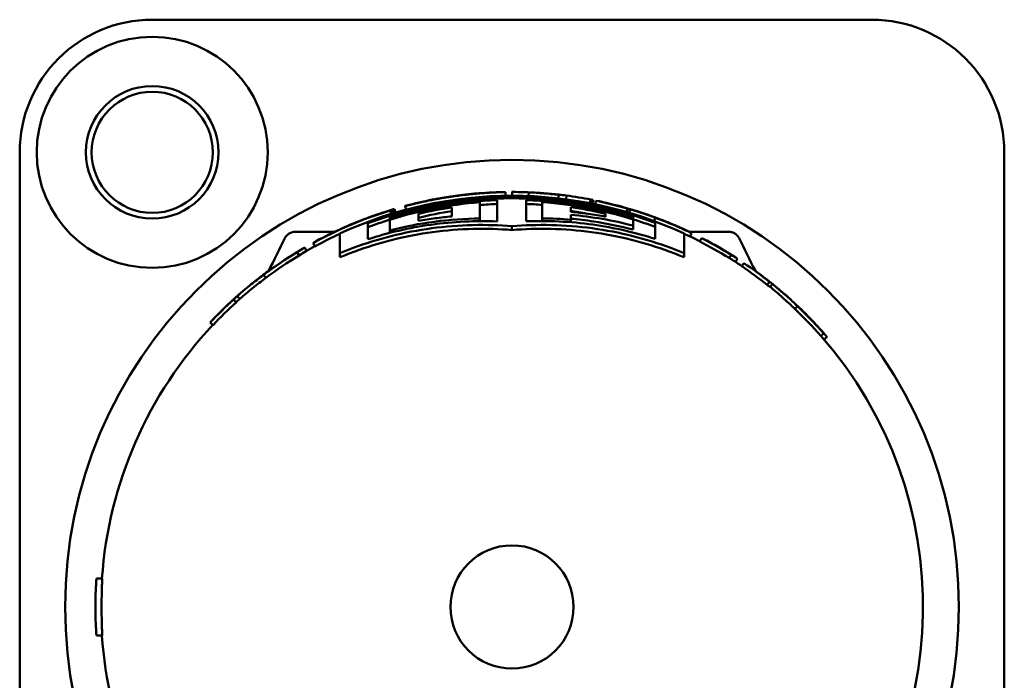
# Model space of a CAD drawing. Header units: millimetres. Extents: x 0 to 2239, y -60 to 841.
# Tile 25 of 151: x 295 to 321, y 403 to 421. Entities that reach past the tile are written whole.
import ezdxf

# ---------------------------------------------------------------- set-up
doc = ezdxf.new("R2010")
doc.units = ezdxf.units.MM
doc.layers.add('Sichtbar (ISO)', color=7, linetype='Continuous', lineweight=50)

msp = doc.modelspace()

# ---------------------------------------------------------------- linework, layer by layer
at = {"layer": 'Sichtbar (ISO)'}
for p, q in [((317.2399, 420.5629), (298.2399, 420.5629)), ((294.7399, 417.0629), (294.7399, 393.0629)), ((320.7399, 393.0629), (320.7399, 417.0629)), ((307.5676, 415.9156), (307.566, 416.015)), ((307.74, 415.917), (307.74, 416.0164)), ((308.1771, 415.9082), (308.1809, 416.0029)), ((305.7964, 415.84), (305.796, 415.8425)), ((306.8894, 415.3179), (306.8894, 415.7463)), ((307.3504, 415.7995), (307.3504, 415.2412)), ((308.1114, 415.2419), (308.1114, 415.8001)), ((308.5354, 415.7505), (308.5354, 415.3185)), ((308.9633, 415.8478), (308.974, 415.942)), ((309.1666, 415.8228), (309.1797, 415.9214)), ((309.7995, 415.7198), (309.8183, 415.8174)), ((309.8606, 415.7078), (309.88, 415.8053)), ((309.938, 415.6921), (309.9572, 415.7849)), ((304.5474, 415.4369), (304.5196, 415.5275)), ((304.5979, 415.4523), (304.5697, 415.5453)), ((304.616, 415.4577), (304.5874, 415.5529)), ((304.6622, 415.4715), (304.6341, 415.5668)), ((304.9414, 415.55), (304.9161, 415.6446)), ((306.1494, 415.61), (306.1494, 415.3705)), ((309.2964, 415.4902), (309.2964, 415.6151)), ((310.7633, 415.4874), (310.7897, 415.5785)), ((310.8311, 415.4675), (310.859, 415.5615)), ((310.9446, 415.5366), (310.9448, 415.5371)), ((304.2833, 415.4544), (304.2831, 415.4552)), ((304.331, 415.4701), (304.3304, 415.472)), ((304.5124, 415.3554), (304.5124, 415.3103)), ((304.5124, 415.3103), (304.5124, 415.2825)), ((304.5124, 415.2825), (304.5124, 415.0007)), ((305.2734, 415.2512), (305.2734, 415.4401)), ((306.8894, 415.3179), (306.8894, 415.2482)), ((308.5354, 415.3185), (308.5354, 415.2499)), ((309.2964, 415.2842), (309.2964, 415.2184)), ((310.2094, 415.4394), (310.2094, 415.364)), ((310.9434, 415.3178), (310.9434, 415.3629)), ((310.9434, 415.3178), (310.9434, 415.2901)), ((310.9434, 415.1273), (310.9434, 415.2901)), ((311.4916, 415.248), (311.5244, 415.3369)), ((302.0107, 414.9629), (302.0917, 414.9629)), ((302.0917, 414.9629), (302.1302, 414.9629)), ((303.0529, 414.9629), (302.1302, 414.9629)), ((303.2597, 415.0558), (303.2594, 415.0566)), ((303.3248, 415.0869), (303.3247, 415.0871)), ((303.9364, 414.7696), (303.9364, 415.1927)), ((304.5124, 415.0007), (304.5124, 414.9368)), ((307.7399, 415.1127), (307.7399, 415.0119)), ((310.9434, 415.1273), (310.9434, 415.0219)), ((311.5244, 415.1998), (311.5244, 414.777)), ((313.3496, 414.9629), (312.4271, 414.9629)), ((313.3496, 414.9629), (313.3883, 414.9629)), ((313.3883, 414.9629), (313.4663, 414.9629)), ((313.4663, 414.9629), (313.4692, 414.9629)), ((313.4685, 414.9629), (313.4692, 414.9629)), ((303.1944, 414.9194), (303.1944, 414.4035)), ((312.2854, 414.4035), (312.2854, 414.9194)), ((312.4406, 414.8405), (312.4839, 414.9306)), ((312.4511, 414.9466), (312.4529, 414.9505)), ((312.7009, 414.7111), (312.7466, 414.8)), ((302.3165, 414.4643), (302.2666, 414.5508)), ((302.5346, 414.5815), (302.4867, 414.6692)), ((302.1176, 414.3413), (302.0658, 414.4268)), ((303.1944, 414.4035), (303.1944, 414.2916)), ((312.2854, 414.4035), (312.2854, 414.2916)), ((313.4715, 414.2742), (313.5243, 414.3591)), ((313.6418, 414.1716), (313.6961, 414.2554)), ((313.8102, 414.0546), (313.8661, 414.1375)), ((301.2371, 413.7469), (301.1771, 413.8269)), ((314.4796, 413.5644), (314.5418, 413.6427)), ((314.5546, 413.5086), (314.6174, 413.5864)), ((314.7208, 413.5033), (314.7209, 413.5035)), ((300.4534, 413.1006), (300.3862, 413.1747)), ((300.5518, 413.1944), (300.4856, 413.2693)), ((299.8457, 412.5046), (299.7729, 412.5732)), ((315.8951, 412.2177), (315.9703, 412.2836)), ((296.9181, 405.8129), (296.7655, 405.8129)), ((296.9181, 404.3129), (296.7655, 404.3129))]:
    msp.add_line(p, q, dxfattribs=at)
for centre, radius in [((298.2399, 417.0629), 3.0499), ((298.2399, 417.0629), 1.75), ((298.2395, 417.0623), 1.6), ((307.7399, 405.0629), 11.8), ((307.7399, 405.0629), 1.625)]:
    msp.add_circle(centre, radius, dxfattribs=at)
for centre, radius, start, end in [((298.2399, 417.0629), 3.5, 90, 180), ((317.2399, 417.0629), 3.5, 0, 90), ((307.7399, 405.0629), 10.8541, 65.24224, 114.75776), ((307.7399, 405.0629), 10.8203, 69.52736, 110.58007), ((307.7399, 405.0629), 10.7867, 72.7233, 107.41025), ((307.7399, 405.0629), 10.7436, 92.07766, 107.4823), ((307.7399, 405.0629), 10.7171, 94.55171, 107.52687), ((307.7399, 405.0629), 10.7436, 72.65184, 88.01839), ((307.7399, 405.0629), 10.7171, 72.60764, 85.7432), ((307.7399, 405.0629), 10.6663, 98.5756, 103.3702), ((307.7399, 405.0629), 10.5661, 98.65758, 103.49944), ((307.7399, 405.0629), 10.6434, 92.09723, 94.5833), ((307.7399, 405.0629), 10.6434, 85.71367, 87.99973), ((307.7399, 405.0629), 10.6663, 76.61324, 81.60906), ((307.7399, 405.0629), 10.5661, 79.2402, 81.52887), ((307.7399, 405.0629), 10.7202, 107.52178, 110.78111), ((307.7399, 405.0629), 10.7202, 69.32746, 72.61269), ((307.7399, 405.0629), 10.8536, 62.78849, 64.32357), ((307.7399, 405.0629), 10.8536, 118.67241, 120.14516), ((307.7399, 405.0629), 10.8536, 55.97683, 57.20416), ((307.7399, 405.0629), 10.8536, 136.6904, 176.03761), ((307.7399, 405.0629), 10.8536, 316.69039, 41.26119), ((307.7399, 405.0629), 10.8536, 183.96239, 221.26119)]:
    msp.add_arc(centre, radius, start, end, dxfattribs=at)
for centre, major_axis, ratio, start_param, end_param in [((307.7399, 405.0629), (10.9388, 0.5667), 0.999999, 1.541246, 1.6066577), ((308.2478, 332.6565), (-0.6782, 83.3585), 0.2051506, 0.000211, 0.0081043), ((307.7399, 405.0631), (10.9533, 0), 0.9999995, 1.511592, 1.5707963), ((307.7399, 405.0629), (-10.9172, 0.8382), 0.9999599, 4.6760624, 4.7487262), ((306.6557, 335.3846), (1.6005, 80.6176), 0.2167041, 6.275636, 6.2874952), ((307.7399, 405.0629), (10.703, 2.329), 0.999999, 1.54092, 1.60663), ((311.4306, 330.653), (-5.289, 85.23), 0.1925829, 0.0211319, 0.027851), ((309.6508, 330.2551), (-2.7117, 85.7281), 0.19395, 0.0094881, 0.0162219), ((307.7399, 405.0629), (10.8974, -1.1066), 0.999999, 1.5411264, 1.6127865), ((304.96, 335.4622), (3.925, 80.4853), 0.2159022, 6.2661938, 6.2780589), ((307.7399, 405.0627), (10.8587, -1.4398), 0.9999995, 1.5117133, 1.5707963), ((303.2786, 335.8891), (6.1342, 79.982), 0.2149213, 6.2558722, 6.2594919), ((307.7399, 405.0629), (-10.6274, 2.6356), 0.9999599, 4.6732133, 4.7515684), ((305.1704, 320.729), (4.585, 95.0755), 0.1483981, 6.2559225, 6.2688536), ((307.7399, 405.0629), (10.5658, -2.8885), 0.999999, 1.5432165, 1.6169021), ((307.7399, 405.0629), (-10.0872, -4.2587), 0.9999596, 4.61145, 4.8133266), ((307.7402, 405.0623), (10.0249, 4.4154), 0.9999994, 1.4478615, 1.5707963), ((311.8666, 324.8978), (-6.7058, 90.7702), 0.1580835, 0.0416096, 0.0451811), ((311.7665, 324.28), (-6.661, 91.3711), 0.1577417, 0.0329662, 0.0362613), ((311.2873, 323.6132), (-5.8507, 92.1253), 0.1573373, 0.0282923, 0.0353604), ((304.4283, 321.3191), (6.0417, 94.3056), 0.1460755, 6.2547615, 6.2598549), ((304.316, 321.7847), (6.159, 93.8395), 0.1461201, 6.2486438, 6.2527955), ((307.7403, 405.0619), (-10.207, -3.9741), 0.9999881, 4.6622234, 4.7625601), ((312.0947, 324.9332), (-7.1971, 90.6578), 0.1569952, 0.0402752, 0.0436729), ((308.4693, 401.0873), (0.0007, 14.2314), 0.8344004, 6.2135345, 6.2776768), ((309.27, 299.9466), (0.0263, 115.9579), 0.0000227, 6.179708, 6.1910335), ((307.7396, 405.062), (-10.0836, 4.2696), 0.9999599, 4.6647907, 4.7599863), ((307.7399, 405.0629), (10.152, 4.1128), 0.999999, 1.6012561, 1.6681876), ((313.3705, 328.1128), (-10.0084, 86.8713), 0.14861, 0.0556575, 0.0697588), ((307.7399, 405.0629), (-9.995, -4.2198), 0.9999596, 4.7452277, 4.8133267), ((307.7392, 405.0613), (-9.9922, 4.2309), 0.9999599, 4.6647939, 4.680603), ((307.7393, 405.0617), (-9.4391, 5.3516), 0.9999599, 4.6715566, 4.7532224), ((307.7399, 405.0629), (-9.5249, 5.4003), 0.9999599, 4.6715533, 4.7532293), ((301.3636, 328.4969), (10.7558, 86.4803), 0.1555898, 6.2214952, 6.2356536), ((307.7399, 405.0629), (9.4274, -5.5769), 0.999999, 1.5350818, 1.6115068), ((307.7399, 405.0629), (9.2471, 5.871), 0.999999, 1.5341721, 1.6132441), ((316.3154, 334.767), (-13.1591, 80.1034), 0.1765222, 0.0649262, 0.0801976), ((316.5369, 334.568), (-13.3483, 80.2102), 0.1752388, 0.066099, 0.0792591), ((307.7407, 405.0617), (-9.0763, -6.1269), 0.9999599, 4.6634112, 4.7613603), ((307.7411, 405.0611), (-8.994, -6.0713), 0.9999599, 4.6634137, 4.7613562), ((300.7072, 329.9448), (12.0816, 84.561), 0.148837, 6.2149545, 6.227418), ((300.9629, 330.1405), (11.8638, 84.4547), 0.1498937, 6.2120804, 6.2265431), ((316.871, 335.9358), (-14.4251, 78.5249), 0.1697869, 0.0754632, 0.0843631), ((307.7393, 405.0621), (-8.7541, 6.4105), 0.9999599, 4.6741433, 4.7506355), ((307.7399, 405.0629), (-8.834, 6.469), 0.9999599, 4.6741361, 4.7506354), ((307.7399, 405.0629), (8.6953, -6.661), 0.999999, 1.539589, 1.608011), ((307.7405, 405.0623), (8.0605, 7.418), 0.999999, 1.520267, 1.6213278), ((295.8488, 338.2087), (17.6851, 75.7947), 0.1775406, 6.2030233, 6.209246), ((296.0882, 338.4034), (17.4889, 75.6862), 0.1787913, 6.2019582, 6.2082002), ((296.4536, 339.6279), (17.1272, 74.4625), 0.1789054, 6.1921513, 6.1991241), ((307.7399, 405.0629), (-7.8172, -7.6667), 0.99996, 4.6731367, 4.7516119), ((316.6914, 339.221), (-15.1545, 74.6091), 0.1588346, 0.0945741, 0.1042357), ((316.9786, 339.003), (-15.3939, 74.7438), 0.1577895, 0.0934051, 0.1030329), ((307.7399, 405.0629), (-7.7458, -7.5967), 0.99996, 4.673137, 4.7516122), ((307.7385, 405.0615), (-7.5212, 7.822), 0.9999599, 4.6667478, 4.7580291), ((307.7396, 405.0626), (-7.5894, 7.8929), 0.9999599, 4.6667406, 4.7580336)]:
    msp.add_ellipse(centre, major_axis=major_axis, ratio=ratio, start_param=start_param, end_param=end_param, dxfattribs=at)
for points, knots in [([(307.431, 416.0112), (307.4251, 416.0109), (307.4177, 416.0105), (307.4089, 416.0101), (307.4001, 416.0097), (307.3899, 416.0092), (307.3778, 416.0087), (307.3657, 416.0081), (307.3517, 416.0075), (307.3352, 416.0067), (307.3188, 416.0059), (307.2999, 416.005), (307.279, 416.004), (307.2581, 416.003), (307.2351, 416.0018), (307.2107, 416.0005), (307.1863, 415.9992), (307.1604, 415.9977), (307.1337, 415.9961), (307.107, 415.9945), (307.0793, 415.9928), (307.0511, 415.9909), (307.0228, 415.9891), (306.9939, 415.9871), (306.9645, 415.9849), (306.9351, 415.9828), (306.9052, 415.9805), (306.875, 415.978), (306.8447, 415.9756), (306.8142, 415.973), (306.7835, 415.9703), (306.7529, 415.9675), (306.7223, 415.9647), (306.6916, 415.9617), (306.6609, 415.9587), (306.6301, 415.9556), (306.5992, 415.9523), (306.5683, 415.9491), (306.5371, 415.9457), (306.5055, 415.9421), (306.4738, 415.9385), (306.4417, 415.9347), (306.4089, 415.9306), (306.3761, 415.9266), (306.3427, 415.9224), (306.3083, 415.9178), (306.2739, 415.9133), (306.2384, 415.9084), (306.2019, 415.9032), (306.1653, 415.898), (306.1276, 415.8925), (306.0888, 415.8866)], [0, 0, 0, 0, 0.0588235, 0.0588235, 0.0588235, 0.1176471, 0.1176471, 0.1176471, 0.1764706, 0.1764706, 0.1764706, 0.2352941, 0.2352941, 0.2352941, 0.2941176, 0.2941176, 0.2941176, 0.3529412, 0.3529412, 0.3529412, 0.4117647, 0.4117647, 0.4117647, 0.4705882, 0.4705882, 0.4705882, 0.5294118, 0.5294118, 0.5294118, 0.5882353, 0.5882353, 0.5882353, 0.6470588, 0.6470588, 0.6470588, 0.7058824, 0.7058824, 0.7058824, 0.7647059, 0.7647059, 0.7647059, 0.8235294, 0.8235294, 0.8235294, 0.8823529, 0.8823529, 0.8823529, 0.9411765, 0.9411765, 0.9411765, 1, 1, 1, 1]), ([(307.74, 416.0164), (307.7505, 416.0165), (307.761, 416.0165), (307.7785, 416.0164), (307.7855, 416.0164), (307.7926, 416.0163)], [0.000001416, 0.000001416, 0.000001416, 0.000001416, 0.01452291, 0.01452291, 0.024230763, 0.024230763, 0.024230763, 0.024230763]), ([(306.0888, 415.8866), (306.0591, 415.882), (306.0299, 415.8775), (306.0013, 415.8729), (305.9727, 415.8683), (305.9447, 415.8636), (305.9173, 415.859), (305.8898, 415.8544), (305.863, 415.8498), (305.8366, 415.8451), (305.8103, 415.8405), (305.7844, 415.8358), (305.7591, 415.8312), (305.7338, 415.8265), (305.7089, 415.8219), (305.6845, 415.8172), (305.6601, 415.8125), (305.6361, 415.8079), (305.6126, 415.8032), (305.589, 415.7986), (305.5659, 415.7939), (305.5432, 415.7893), (305.5205, 415.7847), (305.4983, 415.7801), (305.4766, 415.7755), (305.4548, 415.7709), (305.4337, 415.7664), (305.4131, 415.762), (305.3925, 415.7575), (305.3726, 415.7531), (305.3531, 415.7488), (305.3337, 415.7445), (305.3148, 415.7403), (305.2962, 415.7361), (305.2777, 415.7318), (305.2595, 415.7277), (305.2415, 415.7235), (305.2235, 415.7193), (305.2057, 415.7151), (305.188, 415.7109), (305.1704, 415.7068), (305.1529, 415.7026), (305.1357, 415.6984), (305.1185, 415.6943), (305.1016, 415.6902), (305.0853, 415.6862), (305.0689, 415.6821), (305.053, 415.6782), (305.038, 415.6745), (305.023, 415.6707), (305.0088, 415.6672), (304.996, 415.664), (304.9833, 415.6608), (304.9719, 415.658), (304.9623, 415.6556), (304.9526, 415.6531), (304.9447, 415.6512), (304.9383, 415.6496), (304.932, 415.648), (304.9271, 415.6469), (304.9237, 415.6461), (304.9202, 415.6453), (304.9182, 415.6448), (304.9171, 415.6446), (304.916, 415.6445), (304.9159, 415.6445), (304.9165, 415.6448), (304.9171, 415.6451), (304.9185, 415.6455), (304.9204, 415.6461), (304.9223, 415.6467), (304.9248, 415.6475), (304.9279, 415.6484)], [0, 0, 0, 0, 0.0416667, 0.0416667, 0.0416667, 0.0833333, 0.0833333, 0.0833333, 0.125, 0.125, 0.125, 0.1666667, 0.1666667, 0.1666667, 0.2083333, 0.2083333, 0.2083333, 0.25, 0.25, 0.25, 0.2916667, 0.2916667, 0.2916667, 0.3333333, 0.3333333, 0.3333333, 0.375, 0.375, 0.375, 0.4166667, 0.4166667, 0.4166667, 0.4583333, 0.4583333, 0.4583333, 0.5, 0.5, 0.5, 0.5416667, 0.5416667, 0.5416667, 0.5833333, 0.5833333, 0.5833333, 0.625, 0.625, 0.625, 0.6666667, 0.6666667, 0.6666667, 0.7083333, 0.7083333, 0.7083333, 0.75, 0.75, 0.75, 0.7916667, 0.7916667, 0.7916667, 0.8333333, 0.8333333, 0.8333333, 0.875, 0.875, 0.875, 0.9166667, 0.9166667, 0.9166667, 0.9583333, 0.9583333, 0.9583333, 1, 1, 1, 1]), ([(305.6866, 415.8216), (305.6837, 415.821), (305.681, 415.8205), (305.6786, 415.8199), (305.6761, 415.8194), (305.6739, 415.8189), (305.6719, 415.8185), (305.6699, 415.818), (305.6682, 415.8177), (305.6668, 415.8173), (305.6653, 415.817), (305.6642, 415.8167), (305.6635, 415.8165), (305.6628, 415.8163), (305.6624, 415.8162), (305.6626, 415.8161), (305.6627, 415.8161), (305.6634, 415.8162), (305.6647, 415.8164), (305.666, 415.8165), (305.6679, 415.8169), (305.6709, 415.8174), (305.6739, 415.8179), (305.678, 415.8186), (305.683, 415.8195), (305.688, 415.8204), (305.694, 415.8215), (305.7012, 415.8228), (305.7085, 415.8241), (305.717, 415.8257), (305.7259, 415.8273), (305.7349, 415.8289), (305.7442, 415.8306), (305.7534, 415.8323), (305.7626, 415.834), (305.7716, 415.8356), (305.7807, 415.8372), (305.7897, 415.8388), (305.7989, 415.8405), (305.8078, 415.8421), (305.8168, 415.8436), (305.8255, 415.8452), (305.8342, 415.8467), (305.8428, 415.8482), (305.8514, 415.8497), (305.8598, 415.8512), (305.8683, 415.8526), (305.8767, 415.8541), (305.885, 415.8555), (305.8933, 415.8569), (305.9015, 415.8583), (305.9096, 415.8597), (305.9178, 415.8611), (305.9259, 415.8624), (305.934, 415.8638), (305.9421, 415.8651), (305.9502, 415.8665), (305.9583, 415.8678), (305.9663, 415.8691), (305.9744, 415.8704), (305.9824, 415.8718), (305.9905, 415.8731), (305.9986, 415.8744), (306.0066, 415.8756), (306.0147, 415.8769), (306.0227, 415.8782), (306.0308, 415.8795), (306.0388, 415.8808), (306.0469, 415.882), (306.0549, 415.8833), (306.063, 415.8845), (306.071, 415.8858), (306.0791, 415.887), (306.0872, 415.8883), (306.0953, 415.8895), (306.1034, 415.8907), (306.1115, 415.8919), (306.1196, 415.8932), (306.1278, 415.8944)], [0, 0, 0, 0, 0.0384615, 0.0384615, 0.0384615, 0.0769231, 0.0769231, 0.0769231, 0.1153846, 0.1153846, 0.1153846, 0.1538462, 0.1538462, 0.1538462, 0.1923077, 0.1923077, 0.1923077, 0.2307692, 0.2307692, 0.2307692, 0.2692308, 0.2692308, 0.2692308, 0.3076923, 0.3076923, 0.3076923, 0.3461538, 0.3461538, 0.3461538, 0.3846154, 0.3846154, 0.3846154, 0.4230769, 0.4230769, 0.4230769, 0.4615385, 0.4615385, 0.4615385, 0.5, 0.5, 0.5, 0.5384615, 0.5384615, 0.5384615, 0.5769231, 0.5769231, 0.5769231, 0.6153846, 0.6153846, 0.6153846, 0.6538462, 0.6538462, 0.6538462, 0.6923077, 0.6923077, 0.6923077, 0.7307692, 0.7307692, 0.7307692, 0.7692308, 0.7692308, 0.7692308, 0.8076923, 0.8076923, 0.8076923, 0.8461538, 0.8461538, 0.8461538, 0.8846154, 0.8846154, 0.8846154, 0.9230769, 0.9230769, 0.9230769, 0.9615385, 0.9615385, 0.9615385, 1, 1, 1, 1]), ([(306.1278, 415.8944), (306.1514, 415.8979), (306.1738, 415.9011), (306.195, 415.9042), (306.2162, 415.9072), (306.2361, 415.91), (306.255, 415.9126), (306.2739, 415.9152), (306.2919, 415.9176), (306.3093, 415.9199), (306.3267, 415.9222), (306.3434, 415.9243), (306.3596, 415.9264), (306.3758, 415.9285), (306.3916, 415.9305), (306.407, 415.9324), (306.4225, 415.9343), (306.4377, 415.9362), (306.4527, 415.938), (306.4677, 415.9398), (306.4826, 415.9416), (306.4967, 415.9433), (306.5108, 415.9449), (306.5242, 415.9465), (306.5363, 415.9479), (306.5484, 415.9493), (306.5593, 415.9505), (306.569, 415.9517), (306.5787, 415.9528), (306.5872, 415.9538), (306.5947, 415.9546), (306.6022, 415.9555), (306.6086, 415.9563), (306.6145, 415.9569), (306.6204, 415.9576), (306.6257, 415.9582), (306.6307, 415.9588), (306.6356, 415.9594), (306.6402, 415.9599), (306.6446, 415.9605), (306.649, 415.961), (306.6532, 415.9615), (306.6574, 415.962), (306.6615, 415.9624), (306.6657, 415.9629), (306.6697, 415.9634)], [0, 0, 0, 0, 0.0666667, 0.0666667, 0.0666667, 0.1333333, 0.1333333, 0.1333333, 0.2, 0.2, 0.2, 0.2666667, 0.2666667, 0.2666667, 0.3333333, 0.3333333, 0.3333333, 0.4, 0.4, 0.4, 0.4666667, 0.4666667, 0.4666667, 0.5333333, 0.5333333, 0.5333333, 0.6, 0.6, 0.6, 0.6666667, 0.6666667, 0.6666667, 0.7333333, 0.7333333, 0.7333333, 0.8, 0.8, 0.8, 0.8666667, 0.8666667, 0.8666667, 0.9333333, 0.9333333, 0.9333333, 1, 1, 1, 1]), ([(303.2362, 415.0453), (303.4527, 415.143), (303.6724, 415.2336), (304.1172, 415.4004), (304.3423, 415.4765), (304.5697, 415.5453)], [-0.14253355, -0.14253355, -0.14253355, -0.14253355, -0.07126927, -0.07126927, -0.000001, -0.000001, -0.000001, -0.000001]), ([(310.2094, 415.364), (310.058, 415.392), (309.9061, 415.4166), (309.6017, 415.4586), (309.4492, 415.4762), (309.2964, 415.4902)], [-0.11094165, -0.11094165, -0.11094165, -0.11094165, -0.05547127, -0.05547127, -0.000001, -0.000001, -0.000001, -0.000001]), ([(311.5244, 415.3369), (311.4148, 415.3781), (311.3045, 415.4173), (311.0827, 415.4922), (310.9712, 415.5278), (310.859, 415.5615)], [0.000000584, 0.000000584, 0.000000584, 0.000000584, 0.042426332, 0.042426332, 0.084850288, 0.084850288, 0.084850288, 0.084850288]), ([(311.6161, 415.3076), (311.6174, 415.3071), (311.6182, 415.3068), (311.6187, 415.3066), (311.6191, 415.3065), (311.6192, 415.3065), (311.6186, 415.3067), (311.618, 415.3069), (311.6168, 415.3074), (311.6149, 415.3081), (311.613, 415.3088), (311.6104, 415.3098), (311.6072, 415.311), (311.6039, 415.3123), (311.6, 415.3138), (311.5955, 415.3154), (311.5911, 415.3171), (311.5861, 415.319), (311.5809, 415.321), (311.5756, 415.3229), (311.57, 415.325), (311.5642, 415.3272), (311.5584, 415.3294), (311.5523, 415.3316), (311.5459, 415.334), (311.5395, 415.3364), (311.5329, 415.3388), (311.526, 415.3414), (311.5191, 415.3439), (311.5119, 415.3465), (311.5045, 415.3493), (311.497, 415.352), (311.4893, 415.3548), (311.4813, 415.3577), (311.4733, 415.3606), (311.465, 415.3636), (311.4564, 415.3667), (311.4478, 415.3698), (311.4388, 415.3731), (311.4295, 415.3764), (311.4202, 415.3797), (311.4106, 415.3831), (311.4007, 415.3867), (311.3907, 415.3902), (311.3805, 415.3938), (311.3699, 415.3975), (311.3593, 415.4012), (311.3485, 415.405), (311.3373, 415.4089), (311.3261, 415.4128), (311.3147, 415.4168), (311.3029, 415.4208), (311.2911, 415.4249), (311.2789, 415.429), (311.2665, 415.4333), (311.254, 415.4375), (311.2412, 415.4419), (311.228, 415.4463), (311.2147, 415.4507), (311.2012, 415.4553), (311.1872, 415.4599), (311.1732, 415.4645), (311.1589, 415.4693), (311.1441, 415.4741), (311.1293, 415.4789), (311.1141, 415.4839), (311.0984, 415.4889), (311.0828, 415.4939), (311.0667, 415.4991), (311.0501, 415.5043), (311.0335, 415.5096), (311.0165, 415.515), (310.9989, 415.5204), (310.9814, 415.5259), (310.9633, 415.5315), (310.9448, 415.5371)], [0, 0, 0, 0, 0.04, 0.04, 0.04, 0.08, 0.08, 0.08, 0.12, 0.12, 0.12, 0.16, 0.16, 0.16, 0.2, 0.2, 0.2, 0.24, 0.24, 0.24, 0.28, 0.28, 0.28, 0.32, 0.32, 0.32, 0.36, 0.36, 0.36, 0.4, 0.4, 0.4, 0.44, 0.44, 0.44, 0.48, 0.48, 0.48, 0.52, 0.52, 0.52, 0.56, 0.56, 0.56, 0.6, 0.6, 0.6, 0.64, 0.64, 0.64, 0.68, 0.68, 0.68, 0.72, 0.72, 0.72, 0.76, 0.76, 0.76, 0.8, 0.8, 0.8, 0.84, 0.84, 0.84, 0.88, 0.88, 0.88, 0.92, 0.92, 0.92, 0.96, 0.96, 0.96, 1, 1, 1, 1]), ([(307.3504, 415.2412), (306.7886, 415.2619), (306.1924, 415.2358), (305.0303, 415.0727), (304.4639, 414.9391), (303.9364, 414.7696)], [-1.69019731, -1.69019731, -1.69019731, -1.69019731, -1.49368407, -1.49368407, -1.30346398, -1.30346398, -1.30346398, -1.30346398]), ([(304.5124, 415.0007), (304.9027, 415.102), (305.2974, 415.179), (306.0911, 415.2847), (306.4902, 415.3134), (306.8894, 415.3179)], [-0.28811149, -0.28811149, -0.28811149, -0.28811149, -0.1440548, -0.1440548, -0.00000374, -0.00000374, -0.00000374, -0.00000374]), ([(306.1494, 415.3705), (306.0029, 415.3571), (305.8565, 415.3404), (305.5645, 415.3007), (305.4187, 415.2776), (305.2734, 415.2512)], [-0.10548683, -0.10548683, -0.10548683, -0.10548683, -0.05274396, -0.05274396, -0.000001, -0.000001, -0.000001, -0.000001]), ([(311.5244, 414.777), (311.0024, 414.9436), (310.4429, 415.0749), (309.2813, 415.238), (308.6786, 415.2638), (308.1114, 415.2419)], [-5.29261656, -5.29261656, -5.29261656, -5.29261656, -5.10470004, -5.10470004, -4.90603326, -4.90603326, -4.90603326, -4.90603326]), ([(309.2964, 415.4124), (309.5738, 415.388), (309.8504, 415.3519), (310.3999, 415.2568), (310.6727, 415.1978), (310.9434, 415.1273)], [-0.20071718, -0.20071718, -0.20071718, -0.20071718, -0.10016251, -0.10016251, -0.00000189, -0.00000189, -0.00000189, -0.00000189]), ([(309.2964, 415.3109), (309.4955, 415.2927), (309.6955, 415.269), (310.249, 415.1853), (310.6012, 415.1113), (310.9434, 415.0219)], [-1.56424813, -1.56424813, -1.56424813, -1.56424813, -1.49772244, -1.49772244, -1.37943619, -1.37943619, -1.37943619, -1.37943619]), ([(311.619, 415.3065), (311.6239, 415.3047), (311.6287, 415.3028), (311.6335, 415.301), (311.6626, 415.29), (311.6907, 415.2791), (311.7179, 415.2685), (311.7451, 415.2579), (311.7713, 415.2476), (311.7967, 415.2375), (311.8221, 415.2273), (311.8466, 415.2174), (311.8704, 415.2078), (311.8941, 415.1981), (311.9171, 415.1887), (311.9393, 415.1795), (311.9615, 415.1702), (311.983, 415.1612), (312.0037, 415.1525), (312.0244, 415.1438), (312.0443, 415.1353), (312.0635, 415.127), (312.0826, 415.1188), (312.101, 415.1109), (312.1186, 415.1032), (312.1361, 415.0956), (312.1529, 415.0882), (312.1689, 415.0811), (312.1849, 415.074), (312.2002, 415.0672), (312.2149, 415.0607), (312.2296, 415.0541), (312.2436, 415.0478), (312.2571, 415.0417), (312.2706, 415.0356), (312.2834, 415.0297), (312.2958, 415.0241), (312.3082, 415.0184), (312.3201, 415.0129), (312.3315, 415.0077), (312.3429, 415.0024), (312.3538, 414.9974), (312.3642, 414.9925), (312.3747, 414.9876), (312.3847, 414.9829), (312.3941, 414.9785), (312.4034, 414.9742), (312.4121, 414.9701), (312.4196, 414.9665), (312.4271, 414.9629), (312.4335, 414.9599), (312.4385, 414.9575), (312.4435, 414.9551), (312.4471, 414.9534), (312.4494, 414.9523), (312.4518, 414.9511), (312.453, 414.9505), (312.4529, 414.9505)], [0.21022058, 0.21022058, 0.21022058, 0.21022058, 0.2173913, 0.2173913, 0.2173913, 0.26086957, 0.26086957, 0.26086957, 0.30434783, 0.30434783, 0.30434783, 0.34782609, 0.34782609, 0.34782609, 0.39130435, 0.39130435, 0.39130435, 0.43478261, 0.43478261, 0.43478261, 0.47826087, 0.47826087, 0.47826087, 0.52173913, 0.52173913, 0.52173913, 0.56521739, 0.56521739, 0.56521739, 0.60869565, 0.60869565, 0.60869565, 0.65217391, 0.65217391, 0.65217391, 0.69565217, 0.69565217, 0.69565217, 0.73913043, 0.73913043, 0.73913043, 0.7826087, 0.7826087, 0.7826087, 0.82608696, 0.82608696, 0.82608696, 0.86956522, 0.86956522, 0.86956522, 0.91304348, 0.91304348, 0.91304348, 0.95652174, 0.95652174, 0.95652174, 1, 1, 1, 1]), ([(312.4529, 414.9505), (312.4532, 414.9503), (312.4507, 414.9515), (312.4456, 414.9539), (312.4404, 414.9562), (312.4326, 414.9599), (312.4218, 414.965), (312.411, 414.97), (312.3972, 414.9764), (312.3806, 414.9841), (312.364, 414.9918), (312.3445, 415.0009), (312.3228, 415.0108), (312.3011, 415.0207), (312.2773, 415.0316), (312.2518, 415.0431), (312.2263, 415.0545), (312.1993, 415.0666), (312.1711, 415.079), (312.143, 415.0915), (312.1136, 415.1043), (312.083, 415.1175), (312.0524, 415.1307), (312.0206, 415.1442), (311.9876, 415.1581), (311.9546, 415.172), (311.9204, 415.1862), (311.885, 415.2006), (311.8495, 415.2151), (311.8129, 415.2299), (311.775, 415.2449), (311.7372, 415.2599), (311.6981, 415.2751), (311.6577, 415.2906)], [0, 0, 0, 0, 0.0909091, 0.0909091, 0.0909091, 0.1818182, 0.1818182, 0.1818182, 0.2727273, 0.2727273, 0.2727273, 0.3636364, 0.3636364, 0.3636364, 0.4545455, 0.4545455, 0.4545455, 0.5454545, 0.5454545, 0.5454545, 0.6363636, 0.6363636, 0.6363636, 0.7272727, 0.7272727, 0.7272727, 0.8181818, 0.8181818, 0.8181818, 0.9090909, 0.9090909, 0.9090909, 1, 1, 1, 1]), ([(311.6577, 415.2906), (311.798, 415.2364), (311.937, 415.1793), (312.2125, 415.0593), (312.3489, 414.9964), (312.4839, 414.9306)], [0.00000149, 0.00000149, 0.00000149, 0.00000149, 0.05197726, 0.05197726, 0.10395073, 0.10395073, 0.10395073, 0.10395073]), ([(301.7421, 414.7966), (301.7565, 414.8255), (301.7759, 414.8524), (301.8212, 414.8977), (301.8477, 414.9168), (301.9047, 414.9454), (301.9358, 414.9552), (301.9817, 414.9619), (301.9963, 414.9629), (302.0107, 414.9629)], [0.000003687, 0.000003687, 0.000003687, 0.000003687, 0.009685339, 0.009685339, 0.019239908, 0.019239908, 0.028799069, 0.028799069, 0.03314486, 0.03314486, 0.03314486, 0.03314486]), ([(303.1944, 414.4035), (303.3129, 414.4524), (303.4303, 414.4984), (304.1834, 414.7764), (304.8981, 414.9602), (306.344, 415.1559), (307.0751, 415.168), (307.7399, 415.1127)], [1.19991238, 1.19991238, 1.19991238, 1.19991238, 1.24365615, 1.24365615, 1.48394782, 1.48394782, 1.7242395, 1.7242395, 1.7242395, 1.7242395]), ([(303.1944, 414.2916), (303.327, 414.347), (303.4584, 414.3988), (304.2187, 414.6794), (304.9263, 414.8613), (306.3578, 415.0548), (307.0817, 415.0667), (307.7399, 415.0119)], [-5.28346637, -5.28346637, -5.28346637, -5.28346637, -5.23461555, -5.23461555, -4.9967107, -4.9967107, -4.75880584, -4.75880584, -4.75880584, -4.75880584]), ([(303.2594, 415.0566), (303.2555, 415.0548), (303.2516, 415.0529), (303.2439, 415.0491), (303.24, 415.0472), (303.2362, 415.0453)], [0.000005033, 0.000005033, 0.000005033, 0.000005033, 0.00797415, 0.00797415, 0.015943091, 0.015943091, 0.015943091, 0.015943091]), ([(303.3247, 415.0871), (303.3214, 415.0856), (303.318, 415.0841), (303.3113, 415.0811), (303.308, 415.0795), (303.3046, 415.078)], [0.000006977, 0.000006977, 0.000006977, 0.000006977, 0.006902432, 0.006902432, 0.013799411, 0.013799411, 0.013799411, 0.013799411]), ([(307.7399, 415.1127), (308.4048, 415.168), (309.1359, 415.1559), (310.5817, 414.9602), (311.2965, 414.7764), (312.0495, 414.4984), (312.167, 414.4524), (312.2854, 414.4035)], [4.80660492, 4.80660492, 4.80660492, 4.80660492, 5.0468966, 5.0468966, 5.28718827, 5.28718827, 5.33093204, 5.33093204, 5.33093204, 5.33093204]), ([(307.7399, 415.0119), (308.3982, 415.0667), (309.122, 415.0548), (310.5535, 414.8613), (311.2612, 414.6794), (312.0215, 414.3988), (312.1529, 414.347), (312.2854, 414.2916)], [-1.70724149, -1.70724149, -1.70724149, -1.70724149, -1.46933663, -1.46933663, -1.23143177, -1.23143177, -1.18258096, -1.18258096, -1.18258096, -1.18258096]), ([(313.4692, 414.9629), (313.4823, 414.9629), (313.4955, 414.9621), (313.5214, 414.9586), (313.5341, 414.9561), (313.5774, 414.9445), (313.6072, 414.9312), (313.6607, 414.896), (313.685, 414.8737), (313.7176, 414.8323), (313.7287, 414.8148), (313.7378, 414.7965)], [0, 0, 0, 0, 0.00394632, 0.00394632, 0.00782579, 0.00782579, 0.017381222, 0.017381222, 0.027040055, 0.027040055, 0.033178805, 0.033178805, 0.033178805, 0.033178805]), ([(300.7391, 413.4871), (300.8414, 413.5723), (300.9455, 413.6557), (301.1571, 413.8183), (301.2646, 413.8977), (301.3738, 413.9751)], [0.00000086, 0.00000086, 0.00000086, 0.00000086, 0.05311507, 0.05311507, 0.106226, 0.106226, 0.106226, 0.106226]), ([(313.8661, 414.1375), (313.9009, 414.1162), (313.9356, 414.0941), (314.0045, 414.0483), (314.0387, 414.0246), (314.0728, 414.0001)], [0.00000101, 0.00000101, 0.00000101, 0.00000101, 0.0621037, 0.0621037, 0.1242064, 0.1242064, 0.1242064, 0.1242064]), ([(301.1771, 413.8269), (301.0575, 413.7387), (300.9401, 413.6481), (300.7096, 413.4622), (300.5965, 413.3669), (300.4856, 413.2693)], [0.00000046, 0.00000046, 0.00000046, 0.00000046, 0.05726828, 0.05726828, 0.11453073, 0.11453073, 0.11453073, 0.11453073]), ([(300.5518, 413.1944), (300.6617, 413.2911), (300.7737, 413.3855), (301.0022, 413.5697), (301.1186, 413.6595), (301.2371, 413.7469)], [0.00000316, 0.00000316, 0.00000316, 0.00000316, 0.05693196, 0.05693196, 0.11386608, 0.11386608, 0.11386608, 0.11386608]), ([(314.5546, 413.5086), (314.6678, 413.4167), (314.779, 413.3227), (314.9971, 413.1303), (315.104, 413.0319), (315.2088, 412.9314)], [0.000005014, 0.000005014, 0.000005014, 0.000005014, 0.049682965, 0.049682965, 0.099367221, 0.099367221, 0.099367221, 0.099367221]), ([(315.2777, 413.0039), (315.1719, 413.1053), (315.064, 413.2046), (314.8439, 413.3988), (314.7317, 413.4937), (314.6174, 413.5864)], [0, 0, 0, 0, 0.05004802, 0.05004802, 0.10009128, 0.10009128, 0.10009128, 0.10009128]), ([(314.6388, 413.5702), (314.7763, 413.459), (314.9109, 413.3447), (315.1738, 413.1097), (315.3022, 412.9891), (315.4274, 412.8655)], [0.00001123, 0.00001123, 0.00001123, 0.00001123, 0.05900293, 0.05900293, 0.11799894, 0.11799894, 0.11799894, 0.11799894]), ([(315.2088, 412.9314), (315.2203, 412.9435), (315.2318, 412.9556), (315.2547, 412.9798), (315.2662, 412.9918), (315.2777, 413.0039)], [0.0000083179, 0.0000083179, 0.0000083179, 0.0000083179, 0.0050081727, 0.0050081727, 0.0100082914, 0.0100082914, 0.0100082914, 0.0100082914]), ([(316.0588, 412.1885), (315.9301, 412.339), (315.7971, 412.4861), (315.5224, 412.7732), (315.3808, 412.9133), (315.235, 413.0496)], [0, 0, 0, 0, 0.06694474, 0.06694474, 0.13388353, 0.13388353, 0.13388353, 0.13388353]), ([(315.235, 413.0496), (315.3644, 412.9276), (315.4904, 412.8027), (315.7356, 412.5473), (315.8547, 412.4168), (315.9703, 412.2836)], [0.00000498, 0.00000498, 0.00000498, 0.00000498, 0.06120491, 0.06120491, 0.12239885, 0.12239885, 0.12239885, 0.12239885]), ([(299.7729, 412.5732), (299.7978, 412.6023), (299.823, 412.6305), (299.8736, 412.6854), (299.8992, 412.712), (299.9249, 412.7377)], [0.00000101, 0.00000101, 0.00000101, 0.00000101, 0.06187348, 0.06187348, 0.12374591, 0.12374591, 0.12374591, 0.12374591]), ([(315.9829, 412.1236), (315.9956, 412.1344), (316.0082, 412.1452), (316.0335, 412.1668), (316.0461, 412.1777), (316.0588, 412.1885)], [-0.0100105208, -0.0100105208, -0.0100105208, -0.0100105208, -0.0050199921, -0.0050199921, -0.0000136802, -0.0000136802, -0.0000136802, -0.0000136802]), ([(296.7655, 405.8129), (296.7655, 405.8129), (296.7642, 405.7941), (296.7594, 405.7175), (296.7559, 405.6598), (296.7495, 405.5267), (296.7461, 405.4424), (296.7413, 405.2576), (296.7399, 405.1571), (296.7399, 404.9687), (296.7413, 404.8683), (296.7461, 404.6835), (296.7495, 404.5992), (296.7559, 404.466), (296.7594, 404.4083), (296.7642, 404.3318), (296.7655, 404.3129), (296.7655, 404.3129)], [0.45217454, 0.45217454, 0.45217454, 0.45217454, 0.48043546, 0.48043546, 0.50869637, 0.50869637, 0.53695727, 0.53695727, 0.56521817, 0.56521817, 0.59347907, 0.59347907, 0.62173997, 0.62173997, 0.65000089, 0.65000089, 0.67826181, 0.67826181, 0.67826181, 0.67826181]), ([(296.9181, 405.8129), (296.9184, 405.8129), (296.9186, 405.8108), (296.9188, 405.7972), (296.9183, 405.7775), (296.9159, 405.7111), (296.9139, 405.6596), (296.9093, 405.5263), (296.9067, 405.4433), (296.9031, 405.2603), (296.902, 405.1621), (296.902, 405.0629)], [-0.11814847, -0.11814847, -0.11814847, -0.11814847, -0.10840358, -0.10840358, -0.08664448, -0.08664448, -0.05950283, -0.05950283, -0.02975685, -0.02975685, 0, 0, 0, 0]), ([(296.902, 405.0629), (296.902, 404.964), (296.903, 404.8661), (296.9066, 404.6894), (296.9089, 404.6114), (296.9135, 404.4763), (296.9157, 404.4209), (296.9182, 404.3507), (296.9188, 404.3299), (296.9186, 404.3152), (296.9184, 404.3129), (296.9181, 404.3129)], [-0.47263998, -0.47263998, -0.47263998, -0.47263998, -0.44296931, -0.44296931, -0.41522634, -0.41522634, -0.38686231, -0.38686231, -0.36474609, -0.36474609, -0.35449705, -0.35449705, -0.35449705, -0.35449705])]:
    msp.add_open_spline(points, degree=3, knots=knots, dxfattribs=at)
for points in [[(310.8887, 415.5535), (310.9064, 415.5482), (310.9412, 415.5377), (310.992, 415.522), (311.0414, 415.5065), (311.0892, 415.4913), (311.1357, 415.4763), (311.1807, 415.4615), (311.2242, 415.447), (311.2662, 415.4328), (311.3067, 415.4189), (311.3458, 415.4054), (311.3834, 415.3922), (311.4196, 415.3794), (311.4542, 415.367), (311.4872, 415.3551), (311.5183, 415.3438), (311.548, 415.3328), (311.5742, 415.3232), (311.5946, 415.3156), (311.6086, 415.3103), (311.6143, 415.3082), (311.6161, 415.3076)], [(301.313, 413.9317), (301.4566, 414.2223), (301.5997, 414.5106), (301.7421, 414.7966)], [(313.7378, 414.7965), (313.8799, 414.5111), (314.0227, 414.2233), (314.1661, 413.9333)], [(315.4274, 412.8655), (315.495, 412.7989), (315.5618, 412.7314), (315.6276, 412.6631)]]:
    msp.add_open_spline(points, degree=3, dxfattribs=at)

doc.saveas('drawing.dxf')
